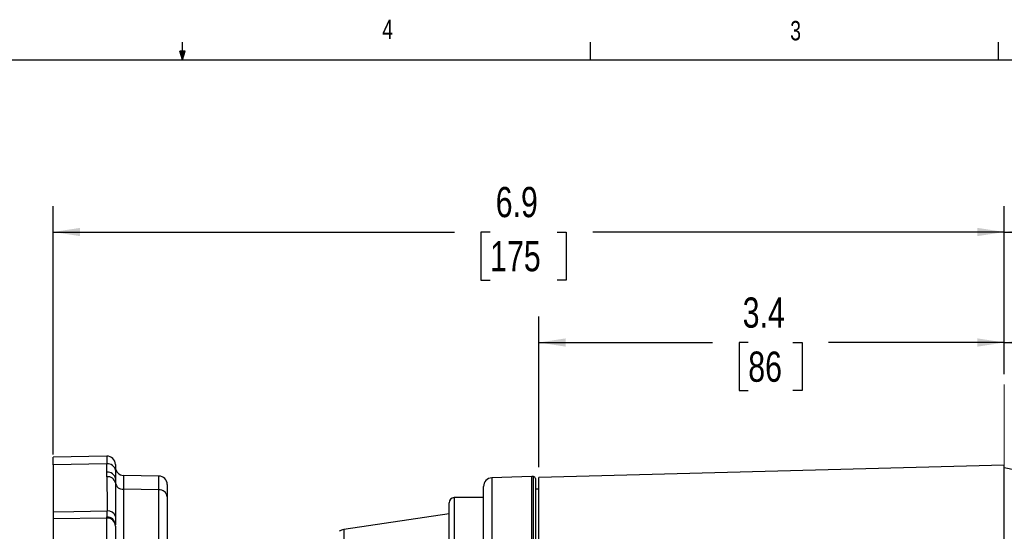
# Model space of a CAD drawing. Header units: inches. Extents: x 0.4 to 16.6, y 0.2 to 10.8.
# Tile 11 of 16: x 7.7 to 12.5, y 8.4 to 10.8. Entities that reach past the tile are written whole.
import ezdxf

# ---------------------------------------------------------------- set-up
doc = ezdxf.new("R2010")
doc.units = ezdxf.units.IN
doc.header["$MEASUREMENT"] = 0
doc.linetypes.add('CENTERX2', pattern=[0.8, 0.5, -0.1, 0.1, -0.1])
doc.layers.add('BORDER', color=7, linetype='Continuous', lineweight=25)
doc.layers.add('SLD-0', color=7, linetype='Continuous', lineweight=25)
doc.styles.add('SLDTEXTSTYLE0', font='TXT', dxfattribs={"width": 0.75})
doc.dimstyles.new('SLDDIMSTYLE0', dxfattribs={"dimtxt": 0.145833, "dimasz": 0.13, "dimexe": 0, "dimexo": 0.0625, "dimgap": 0.036458, "dimtad": 0, "dimtih": 1, "dimtoh": 1, "dimdec": 1, "dimlfac": 1.5, "dimrnd": 1e-09, "dimzin": 12, "dimdsep": 46, "dimtxsty": 'SLDTEXTSTYLE0', "dimsah": 1, "dimcen": 0.09, "dimadec": 0, "dimazin": 3, "dimtfac": 1, "dimtdec": 1, "dimtofl": 0, "dimtmove": 0, "dimatfit": 3, "dimfxl": 0, "dimfrac": 2, "dimtolj": 1, "dimtzin": 12, "dimarcsym": 0})

# ---------------------------------------------------------------- blocks, each defined once
blk = doc.blocks.new('_D')
at = {"layer": 'SLD-0', "color": 7}
for p, q in [((7.8769, 8.7367), (7.8769, 9.9358)), ((12.4659, 9.1245), (12.4659, 9.9358)), ((7.8769, 9.8108), (9.813, 9.8108)), ((9.985, 9.8108), (9.9407, 9.8108)), ((9.9407, 9.8108), (9.9407, 9.5791)), ((10.3083, 9.8108), (10.3527, 9.8108)), ((10.3527, 9.8108), (10.3527, 9.5791)), ((12.4659, 9.8108), (10.4803, 9.8108)), ((9.9407, 9.5791), (9.985, 9.5791)), ((10.3527, 9.5791), (10.3083, 9.5791))]:
    blk.add_line(p, q, dxfattribs=at)
for points in [[(7.8769, 9.8108), (8.0069, 9.7908), (8.0069, 9.8308)], [(12.4659, 9.8108), (12.3359, 9.8308), (12.3359, 9.7908)]]:
    blk.add_solid(points, dxfattribs=at)
at = {"layer": 'SLD-0', "color": 7, "char_height": 0.14583, "attachment_point": 1, "style": 'SLDTEXTSTYLE0'}
for s, insert in [('6.9', (10.012, 10.0283)), ('175', (9.985, 9.767))]:
    blk.add_mtext(s, dxfattribs=dict(at, insert=insert))
blk = doc.blocks.new('_D_1')
at = {"layer": 'SLD-0', "color": 7}
for p, q in [((10.2202, 8.676), (10.2202, 9.4024)), ((12.4659, 9.1245), (12.4659, 9.4024)), ((10.2202, 9.2774), (11.0584, 9.2774)), ((11.2304, 9.2774), (11.186, 9.2774)), ((11.186, 9.2774), (11.186, 9.0457)), ((11.4459, 9.2774), (11.4902, 9.2774)), ((11.4902, 9.2774), (11.4902, 9.0457)), ((12.4659, 9.2774), (11.6179, 9.2774)), ((11.186, 9.0457), (11.2304, 9.0457)), ((11.4902, 9.0457), (11.4459, 9.0457))]:
    blk.add_line(p, q, dxfattribs=at)
for points in [[(10.2202, 9.2774), (10.3502, 9.2574), (10.3502, 9.2974)], [(12.4659, 9.2774), (12.3359, 9.2974), (12.3359, 9.2574)]]:
    blk.add_solid(points, dxfattribs=at)
at = {"layer": 'SLD-0', "color": 7, "char_height": 0.14583, "attachment_point": 1, "style": 'SLDTEXTSTYLE0'}
for s, insert in [('3.4', (11.2035, 9.4949)), ('86', (11.2304, 9.2337))]:
    blk.add_mtext(s, dxfattribs=dict(at, insert=insert))
blk = doc.blocks.new('_D_2')
at = {"layer": 'SLD-0', "color": 7}
for p, q in [((12.4659, 9.1245), (12.4659, 9.4024)), ((14.1916, 8.4171), (14.1916, 9.4024)), ((12.4659, 9.2774), (13.0968, 9.2774)), ((13.2689, 9.2774), (13.2245, 9.2774)), ((13.2245, 9.2774), (13.2245, 9.0457)), ((13.4844, 9.2774), (13.5287, 9.2774)), ((13.5287, 9.2774), (13.5287, 9.0457)), ((14.1916, 9.2774), (13.6564, 9.2774)), ((13.2245, 9.0457), (13.2689, 9.0457)), ((13.5287, 9.0457), (13.4844, 9.0457))]:
    blk.add_line(p, q, dxfattribs=at)
for points in [[(12.4659, 9.2774), (12.5959, 9.2574), (12.5959, 9.2974)], [(14.1916, 9.2774), (14.0616, 9.2974), (14.0616, 9.2574)]]:
    blk.add_solid(points, dxfattribs=at)
at = {"layer": 'SLD-0', "color": 7, "char_height": 0.14583, "attachment_point": 1, "style": 'SLDTEXTSTYLE0'}
for s, insert in [('2.6', (13.242, 9.4949)), ('66', (13.2689, 9.2337))]:
    blk.add_mtext(s, dxfattribs=dict(at, insert=insert))
blk = doc.blocks.new('_D_3')
at = {"layer": 'SLD-0'}
for p, q in [((12.4659, 9.1245), (12.4659, 9.9358)), ((16.1589, 7.4786), (16.1589, 9.9358)), ((12.4659, 9.8108), (14.659, 9.8108)), ((14.831, 9.8108), (14.7866, 9.8108)), ((14.7866, 9.8108), (14.7866, 9.5791)), ((15.1542, 9.8108), (15.1986, 9.8108)), ((15.1986, 9.8108), (15.1986, 9.5791)), ((16.1589, 9.8108), (15.3263, 9.8108)), ((14.7866, 9.5791), (14.831, 9.5791)), ((15.1986, 9.5791), (15.1542, 9.5791))]:
    blk.add_line(p, q, dxfattribs=at)
for points in [[(12.4659, 9.8108), (12.5959, 9.7908), (12.5959, 9.8308)], [(16.1589, 9.8108), (16.0289, 9.8308), (16.0289, 9.7908)]]:
    blk.add_solid(points, dxfattribs=at)
at = {"layer": 'SLD-0', "char_height": 0.14583, "attachment_point": 1, "style": 'SLDTEXTSTYLE0'}
for s, insert in [('5.5', (14.858, 10.0283)), ('141', (14.831, 9.767))]:
    blk.add_mtext(s, dxfattribs=dict(at, insert=insert))

msp = doc.modelspace()

# ---------------------------------------------------------------- linework, layer by layer
at = {"color": 7, "linetype": 'Continuous', "lineweight": 25}
for p, q in [((8.1361, 8.7287), (7.8769, 8.7239)), ((7.8769, 8.6867), (7.8769, 8.7239)), ((8.1362, 8.6915), (7.8769, 8.6867)), ((7.8769, 8.6867), (7.8769, 8.4602)), ((8.1362, 8.6514), (8.1362, 8.6915)), ((8.1362, 8.6296), (8.1362, 8.6514)), ((8.1769, 8.6887), (8.1769, 8.6605)), ((8.1769, 8.6605), (8.1769, 8.6204)), ((12.4659, 8.6849), (10.2202, 8.626)), ((12.4659, 8.3133), (12.4659, 8.6849)), ((12.6355, 8.6369), (12.4659, 8.673)), ((8.1769, 8.6204), (8.1769, 8.5997)), ((8.3859, 8.6329), (8.2162, 8.6359)), ((10.1868, 8.6312), (9.9935, 8.6244)), ((10.2035, 8.6204), (10.2035, 8.2724)), ((10.2202, 8.2702), (10.2202, 8.626)), ((8.2162, 8.5689), (8.2162, 7.8576)), ((8.3859, 8.5665), (8.2162, 8.5689)), ((8.3859, 8.1473), (8.3859, 8.5665)), ((8.4269, 8.5913), (8.4269, 8.5332)), ((9.9533, 8.2816), (9.9533, 8.5828)), ((10.2202, 8.5703), (10.2035, 8.5703)), ((8.4269, 8.5332), (8.4269, 8.114)), ((9.9533, 8.5285), (9.8123, 8.5285)), ((9.7869, 8.2412), (9.7869, 8.5032)), ((8.1362, 8.4303), (7.8769, 8.426)), ((7.8769, 8.426), (7.8769, 7.369)), ((8.1362, 8.4303), (8.1362, 8.4349)), ((8.1362, 7.3717), (8.1362, 8.4303)), ((9.7869, 8.4511), (9.2796, 8.3742)), ((8.1769, 8.391), (8.1769, 7.3562))]:
    msp.add_line(p, q, dxfattribs=at)
at = {"color": 8, "linetype": 'Continuous', "lineweight": 25}
for p, q in [((8.2162, 8.6359), (8.2162, 8.5689)), ((8.3859, 8.5665), (8.3859, 8.6329)), ((9.9935, 8.6244), (9.9935, 8.2637)), ((10.1868, 8.2681), (10.1868, 8.6312)), ((10.1948, 8.2683), (10.1948, 8.6307)), ((9.8123, 8.5285), (9.8123, 8.2158)), ((9.2796, 8.3742), (9.2796, 8.2108))]:
    msp.add_line(p, q, dxfattribs=at)
at = {"color": 7, "linetype": 'Continuous', "lineweight": 25, "flags": 128}
msp.add_lwpolyline([(7.8769, 8.4602), (7.9767, 8.4618), (8.1371, 8.4644)], dxfattribs=at)
at = {"color": 7, "linetype": 'Continuous', "lineweight": 25}
for centre, radius, start, end in [((8.1369, 8.6887), 0.04, 0, 91.7551), ((8.1407, 8.6553), 0.0366, 8.1986, 97.0635), ((8.1407, 8.6151), 0.0366, 8.1986, 97.0635), ((8.2169, 8.6759), 0.04, 180, 269), ((8.1406, 8.5929), 0.0369, 10.4923, 96.7569), ((8.2133, 8.6056), 0.0369, 189.2567, 274.5167), ((8.3852, 8.5913), 0.0417, 0, 89), ((9.9949, 8.5828), 0.0417, 92, 180), ((10.1883, 8.5895), 0.0417, 81.0288, 92), ((10.1931, 8.6204), 0.0104, 0, 81.0288), ((8.3891, 8.5286), 0.038, 6.9775, 94.8343), ((9.8123, 8.5032), 0.0253, 90, 180), ((8.1409, 8.4264), 0.0382, 17.7797, 95.8236), ((8.1377, 8.3958), 0.0392, 1.4017, 92.2963), ((8.1372, 8.3906), 0.0397, 0.5397, 91.5054), ((9.2896, 8.3083), 0.0667, 98.6206, 119.8916)]:
    msp.add_arc(centre, radius, start, end, dxfattribs=at)
at = {"color": 8, "linetype": 'Continuous', "lineweight": 25}
msp.add_ellipse((8.1369, 8.562), major_axis=(-0.0007, 0.1667), ratio=0.001152, start_param=0.000016, end_param=0.680581, dxfattribs=at)
at = {"color": 7, "linetype": 'Continuous', "lineweight": 25}
for centre, major_axis, ratio, start_param, end_param in [((8.2162, 8.6564), (-0.0013, 1.4557), 0.054947, 1.589155, 1.703031), ((8.2169, 8.6254), (-0.0007, 1.4238), 0.02809, 1.588818, 1.702694)]:
    msp.add_ellipse(centre, major_axis=major_axis, ratio=ratio, start_param=start_param, end_param=end_param, dxfattribs=at)
for points, knots in [([(7.8769, 8.4602), (7.8769, 8.4496), (7.8769, 8.4342), (7.8769, 8.428), (7.8769, 8.426)], [0, 0, 0, 0, 0.686569, 1, 1, 1, 1]), ([(8.1362, 8.4349), (8.1366, 8.442), (8.1371, 8.45), (8.1371, 8.463), (8.1371, 8.4644)], [0, 0, 0, 0, 0.886864, 1, 1, 1, 1]), ([(8.1773, 8.4381), (8.1773, 8.4363), (8.1774, 8.4206), (8.1771, 8.4079), (8.1769, 8.3967)], [0, 0, 0, 0, 0.1143, 1, 1, 1, 1])]:
    msp.add_open_spline(points, degree=3, knots=knots, dxfattribs=at)
at = {"layer": 'BORDER'}
for p, q in [((8.501, 10.6421), (8.501, 10.7269)), ((10.4698, 10.6421), (10.4698, 10.7269)), ((12.4385, 10.6421), (12.4385, 10.7269)), ((0.6263, 10.6421), (16.3763, 10.6421)), ((8.501, 10.6421), (8.4878, 10.684)), ((8.5136, 10.684), (8.4878, 10.684)), ((8.494, 10.684), (8.501, 10.6421)), ((8.501, 10.6421), (8.5136, 10.684)), ((8.5059, 10.684), (8.501, 10.6421))]:
    msp.add_line(p, q, dxfattribs=at)
at = {"layer": 'SLD-0', "color": 7, "linetype": 'CENTERX2', "lineweight": 18, "ltscale": 5.333333}
msp.add_line((12.4659, 9.0745), (12.4659, 3.4445), dxfattribs=at)

# ---------------------------------------------------------------- texts
at = {"color": 7, "linetype": 'Continuous', "lineweight": 0, "char_height": 0.0937, "attachment_point": 1, "style": 'SLDTEXTSTYLE0'}
for s, insert in [('4', (9.4643, 10.8357)), ('3', (11.4327, 10.8295))]:
    msp.add_mtext(s, dxfattribs=dict(at, insert=insert))

# ---------------------------------------------------------------- dimensions: what is measured, and where the dimension line sits
at = {"layer": 'SLD-0', "color": 7}
for base, p1, p2, picture, middle in [((12.4659, 9.8108), (7.8769, 8.6867), (12.4659, 9.0745), '_D', (10.1467, 9.8108)), ((12.4659, 9.2774), (10.2202, 8.626), (12.4659, 9.0745), '_D_1', (11.3381, 9.2774)), ((14.1916, 9.2774), (12.4659, 9.0745), (14.1916, 8.3671), '_D_2', (13.3766, 9.2774))]:
    dim = msp.add_linear_dim(base=base, p1=p1, p2=p2, dimstyle='SLDDIMSTYLE0', dxfattribs=at)
    dim.commit()
    dim.dimension.update_dxf_attribs({"geometry": picture, "text_midpoint": middle, "dimtype": 160})
at = {"layer": 'SLD-0'}
dim = msp.add_linear_dim(base=(12.4659, 9.8108), p1=(16.1589, 7.4286), p2=(12.4659, 9.0745), dimstyle='SLDDIMSTYLE0', dxfattribs=at)
dim.commit()
dim.dimension.update_dxf_attribs({"geometry": '_D_3', "text_midpoint": (14.9926, 9.8108), "dimtype": 160})

doc.saveas('drawing.dxf')
